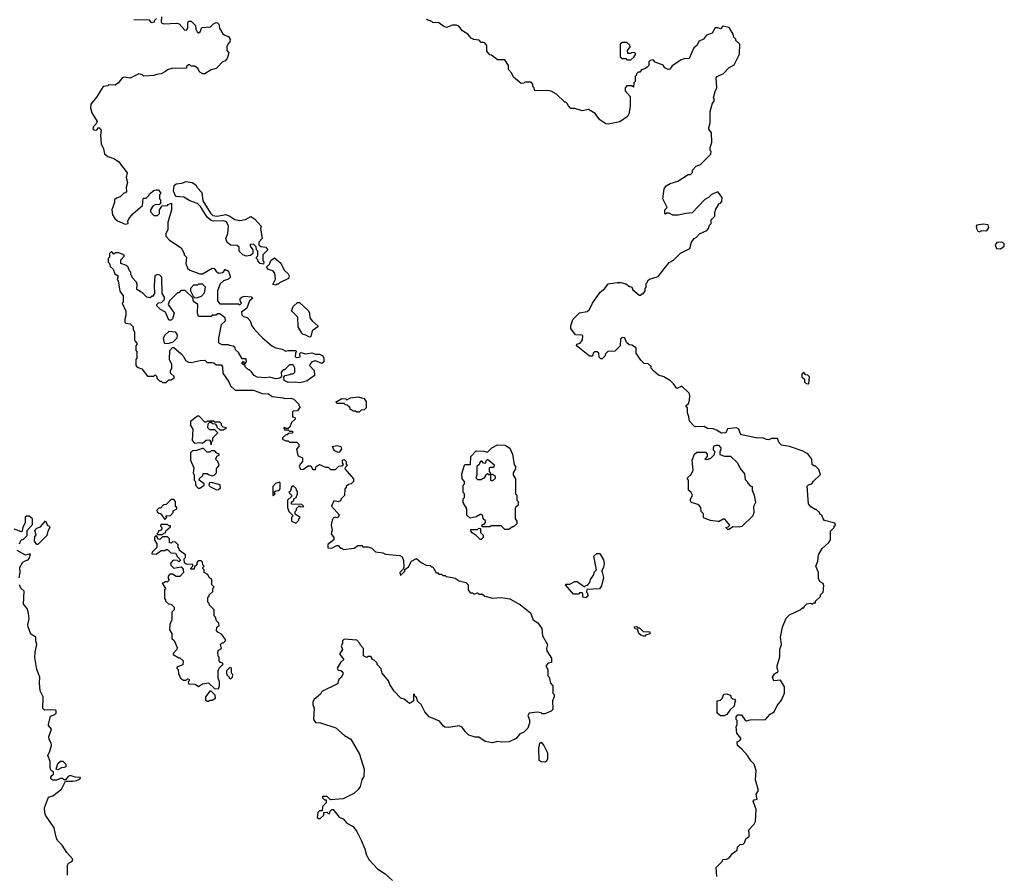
# Model space of a CAD drawing. Extents: x 1862350 to 2057294, y 212041 to 437318.
# Tile 207 of 256: x 1978858 to 1986765, y 339231 to 346092. Entities that reach past the tile are written whole.
import ezdxf

# ---------------------------------------------------------------- set-up
doc = ezdxf.new("R2010")
doc.units = 0

msp = doc.modelspace()

# ---------------------------------------------------------------- linework, layer by layer
at = {"layer": '0CON10XD'}
for points in [[(1979995.8, 346115.8), (1979993.3, 346075), (1980000, 346065), (1980015, 346060), (1980120, 346065), (1980137.7, 346057.7), (1980185, 346007.5), (1980199.3, 346010.7), (1980207.5, 346025), (1980207.5, 346065), (1980215, 346080), (1980235, 346080), (1980270, 346045), (1980272.5, 346015), (1980283.3, 345995), (1980295, 345987.5), (1980307.5, 345995), (1980321.7, 346028.3), (1980390, 346035), (1980415, 346060), (1980435, 346070), (1980447, 346067), (1980457, 346057), (1980463, 346023), (1980489.5, 345979.5), (1980505, 345966.7), (1980536.4, 345956.4), (1980548, 345935), (1980546, 345915), (1980528.8, 345895), (1980521.2, 345875), (1980522.5, 345845), (1980537.5, 345825), (1980525, 345780), (1980509.3, 345760.7), (1980485, 345750), (1980453.3, 345716.7), (1980435, 345700), (1980395, 345690), (1980345, 345657.5), (1980328.3, 345658.3), (1980305, 345670), (1980289.3, 345699.3), (1980265, 345720), (1980235, 345720), (1980225, 345730), (1980215, 345730), (1980201.7, 345718.3), (1980195, 345700), (1980087, 345703), (1980045, 345690), (1980030, 345675), (1979995, 345656.7), (1979957, 345653), (1979935, 345643.3), (1979855, 345640), (1979845, 345650), (1979815, 345657.5), (1979745, 345622.5), (1979698.3, 345631.7), (1979680, 345625), (1979652.5, 345585), (1979625, 345567.5), (1979575, 345570), (1979565, 345560), (1979530, 345555), (1979475, 345470), (1979430, 345415), (1979427.5, 345385), (1979436.7, 345345), (1979480, 345275), (1979473.6, 345256.4), (1979450, 345235), (1979446.9, 345215), (1979455, 345206.9), (1979474.2, 345205.8), (1979495, 345227.5), (1979512.5, 345205), (1979507.5, 345165), (1979512.5, 345095), (1979532.5, 345055), (1979540, 345015), (1979565, 344992.5), (1979615, 344977.5), (1979653, 344953), (1979721.7, 344861.7), (1979713.3, 344825), (1979723.3, 344785), (1979713.3, 344745), (1979717, 344713), (1979708.3, 344701.7), (1979695, 344700), (1979665, 344670), (1979635, 344660), (1979620, 344645), (1979620, 344625), (1979597.5, 344565), (1979602.5, 344525), (1979622.5, 344495), (1979645, 344477.5), (1979705, 344450), (1979730, 344455), (1979727.5, 344475), (1979735, 344492.5)], [(1979775, 346092.5), (1979895, 346090), (1979915, 346070), (1979940, 346075), (1979940, 346085), (1979957, 346103)], [(1984210, 344535), (1984145, 344522.5), (1984103, 344523), (1984075, 344540), (1984055, 344540), (1984045, 344530), (1984040, 344535), (1984040, 344565), (1984057.5, 344585), (1984023.3, 344655), (1984032.5, 344735), (1984050.7, 344759.3), (1984081.7, 344778.3), (1984143.6, 344796.4), (1984225, 344850), (1984245, 344850), (1984260, 344865), (1984260, 344885), (1984290, 344915), (1984325, 344930), (1984408.3, 345011.7), (1984410, 345035), (1984403, 345043), (1984402.5, 345065), (1984417.5, 345105), (1984412.5, 345185), (1984393, 345213), (1984392.5, 345225), (1984402.5, 345265), (1984402.5, 345355), (1984420, 345415), (1984437.5, 345445), (1984430, 345465), (1984442.5, 345515), (1984457.5, 345545), (1984452.5, 345625), (1984460, 345635), (1984510.7, 345659.3), (1984553.6, 345706.4), (1984595, 345730), (1984637.5, 345815), (1984640, 345895), (1984610, 345925), (1984610, 345935), (1984593, 345953), (1984587, 345977), (1984555, 346030), (1984505, 346040), (1984485, 346020), (1984465, 346027.5), (1984443, 346027), (1984420, 345985), (1984373, 345967), (1984350, 345935), (1984315, 345920), (1984296.4, 345883.6), (1984272.5, 345865), (1984235, 345780), (1984195, 345777.5), (1984165, 345767.5), (1984128.3, 345741.7), (1984097, 345723), (1984080, 345695), (1984065, 345692.5), (1984040, 345705), (1984025, 345727.5), (1983961.7, 345751.7), (1983945, 345770), (1983920, 345765), (1983910, 345755), (1983910, 345725), (1983898.3, 345711.7), (1983885, 345700), (1983851.7, 345688.3), (1983838.3, 345671.7), (1983825, 345670), (1983811.7, 345658.3), (1983810, 345645), (1983800, 345635), (1983800, 345595), (1983790, 345585), (1983788.3, 345551.7), (1983775, 345560), (1983735, 345560), (1983720, 345545), (1983721.7, 345521.7), (1983760, 345475), (1983760, 345395), (1983748.8, 345335), (1983738.8, 345315), (1983677.3, 345272.7), (1983585, 345254.2), (1983565, 345255.8), (1983518.3, 345288.3), (1983479.3, 345339.3), (1983425, 345370), (1983375, 345360), (1983315, 345380), (1983285, 345380), (1983265, 345400), (1983255, 345420), (1983245, 345430), (1983235, 345430), (1983170, 345495), (1983125, 345517.5), (1983095, 345522.5), (1982995, 345520), (1982990, 345545), (1982980, 345555), (1982980, 345575), (1982965, 345590), (1982915, 345590), (1982907, 345583), (1982885, 345580), (1982825, 345630), (1982807.5, 345665), (1982783, 345693), (1982782.5, 345725), (1982755, 345770), (1982695, 345770), (1982647, 345807), (1982635, 345810), (1982608.3, 345838.3), (1982610, 345885), (1982598.3, 345898.3), (1982585, 345910), (1982565, 345910), (1982547, 345927), (1982505, 345932.5), (1982485, 345942.5), (1982456.4, 345976.4), (1982413.6, 346003.6), (1982385, 346040), (1982365, 346047.5), (1982335, 346047.5), (1982285, 346030), (1982265, 346037.5), (1982225, 346067.5), (1982175, 346070), (1982167, 346077), (1982125, 346092.5)], [(1983765, 345770), (1983789.3, 345790.7), (1983807, 345817), (1983795, 345830), (1983773, 345827), (1983765, 345820), (1983741.7, 345821.7), (1983740, 345845), (1983760, 345875), (1983758.3, 345888.3), (1983735, 345910), (1983695, 345910), (1983680, 345895), (1983680, 345795), (1983695, 345780), (1983725, 345780), (1983735, 345770), (1983765, 345770)], [(1980815, 344130), (1980790, 344135), (1980770, 344155), (1980770, 344165), (1980760, 344175), (1980760, 344185), (1980770, 344195), (1980770, 344235), (1980760, 344245), (1980758.3, 344268.3), (1980738.3, 344288.3), (1980715, 344290), (1980710, 344285), (1980710, 344275), (1980730, 344245), (1980730, 344215), (1980711.7, 344198.3), (1980677, 344193), (1980650, 344205), (1980620, 344235), (1980620, 344265), (1980605, 344280), (1980555, 344282.5), (1980524.1, 344304.1), (1980513.3, 344335), (1980530, 344375), (1980533.8, 344435), (1980518.8, 344468.8), (1980495, 344478), (1980415, 344473.8), (1980395, 344478.8), (1980365, 344506.7), (1980311.2, 344591.2), (1980286.1, 344616.1), (1980225, 344637.5), (1980177, 344667), (1980111.7, 344671.7), (1980092.5, 344715), (1980098.3, 344761.7), (1980115, 344773.3), (1980159.7, 344780.3), (1980195, 344794.2), (1980244.2, 344784.2), (1980272.5, 344765), (1980283.6, 344743.6), (1980320, 344705), (1980328.3, 344638.3), (1980389.5, 344539.5), (1980409.5, 344519.5), (1980445, 344513.8), (1980515, 344529.2), (1980546.7, 344515), (1980585, 344487.5), (1980625, 344478.8), (1980671.7, 344488.3), (1980715, 344512.5), (1980745, 344492.5), (1980797.5, 344435), (1980792.5, 344415), (1980796.2, 344385), (1980806.7, 344335), (1980780, 344305), (1980780, 344285), (1980795, 344270), (1980836.1, 344266.1), (1980850, 344245), (1980810, 344205), (1980810, 344165), (1980820, 344145), (1980815, 344130)], [(1979735, 344492.5), (1979767, 344533), (1979845, 344600), (1979850, 344655), (1979855, 344660), (1979875, 344660), (1979895, 344680), (1979900, 344695), (1979935, 344720), (1979955, 344727.5), (1979970, 344725), (1979990, 344705), (1979990, 344695), (1979980, 344685), (1979980, 344655), (1979990, 344645), (1979990, 344615), (1979981.7, 344608.3), (1979945, 344606.7), (1979927.5, 344595), (1979907.5, 344565), (1979908.3, 344548.3), (1979935, 344520), (1979965, 344520), (1979980, 344535), (1979980, 344565), (1980001.7, 344598.3), (1980045, 344600), (1980051.7, 344608.3), (1980078.3, 344618.3), (1980077.5, 344565), (1980046.7, 344465), (1980047.5, 344405), (1980032.5, 344375), (1980032.5, 344355), (1980061.7, 344321.7), (1980155, 344260), (1980180, 344215), (1980180, 344205), (1980197.5, 344185), (1980193.3, 344135), (1980206.4, 344096.4), (1980225, 344082.5), (1980305, 344052.5), (1980325, 344052.5), (1980405, 344097.5), (1980420, 344095), (1980432.5, 344075), (1980455, 344057.5), (1980487, 344063), (1980498.3, 344071.7), (1980505, 344090), (1980515, 344080), (1980525, 344080), (1980537.5, 344065), (1980550, 344025), (1980535, 344010), (1980495, 343996.7), (1980468.8, 343971.2), (1980446.7, 343915), (1980447.5, 343835), (1980465, 343810), (1980615, 343810), (1980625, 343802.5), (1980640, 343815), (1980630, 343835), (1980630, 343855), (1980643.9, 343866.1), (1980665, 343872.5), (1980717, 343867), (1980727.5, 343855), (1980702.5, 343835), (1980682.5, 343775), (1980640, 343745), (1980641.7, 343721.7), (1980655, 343710), (1980685, 343700), (1980710, 343675), (1980722.5, 343635), (1980743.6, 343603.6), (1980807, 343537), (1980883.9, 343473.9), (1980915, 343458), (1980967.3, 343447.3), (1980995, 343430), (1981015, 343437.5), (1981077, 343437), (1981080, 343425), (1981072.5, 343417.5), (1981070, 343385), (1981085, 343380), (1981110, 343385), (1981108.3, 343411.7), (1981115, 343420), (1981155, 343410), (1981205, 343417.5), (1981235, 343407.5), (1981265, 343406.7), (1981293.3, 343393.3), (1981301.2, 343375), (1981300, 343345), (1981285, 343332), (1981235, 343352.5), (1981203.6, 343346.4), (1981187.5, 343325), (1981186.7, 343315), (1981223.8, 343275), (1981226.7, 343235), (1981166.1, 343193.9), (1981128.3, 343181.7), (1981105, 343176.7), (1981075, 343182.5), (1981015, 343180), (1980982.5, 343195), (1980978.3, 343221.7), (1980990, 343235), (1981027, 343243), (1981035, 343250), (1981055, 343250), (1981068.3, 343261.7), (1981067.5, 343295), (1981055, 343320), (1981025, 343320), (1980985, 343280), (1980975, 343280), (1980958.3, 343261.7), (1980960, 343225), (1980947, 343213), (1980915, 343207.5), (1980865, 343222.5), (1980835, 343217.5), (1980765, 343222.5), (1980740, 343235), (1980718.3, 343268.3), (1980705, 343280), (1980695, 343280), (1980670, 343305), (1980668.3, 343318.3), (1980655, 343320), (1980641.7, 343331.7), (1980655, 343350), (1980661.7, 343331.7), (1980668.3, 343331.7), (1980680, 343345), (1980678.3, 343368.3), (1980645, 343370), (1980615, 343420), (1980591.7, 343441.7), (1980588.3, 343458.3), (1980571.7, 343471.7), (1980545, 343477.5), (1980535, 343482.5), (1980485, 343482.5), (1980461.7, 343491.7), (1980458.3, 343498.3), (1980457.5, 343535), (1980473, 343617), (1980480, 343645), (1980510, 343675), (1980508.3, 343698.3), (1980465, 343730), (1980445, 343730), (1980435, 343720), (1980405, 343720), (1980395, 343710), (1980295, 343710), (1980287.5, 343735), (1980290, 343805), (1980255, 343830), (1980248.3, 343858.3), (1980187, 343917), (1980153, 343917), (1980135, 343900), (1980125, 343900), (1980060, 343835), (1980050, 343805), (1980097.5, 343735), (1980085, 343690), (1980075, 343680), (1980055, 343680), (1980030, 343745), (1979990, 343765), (1979960, 343795), (1979960, 343805), (1979971.7, 343818.3), (1979998.3, 343821.7), (1980020, 343845), (1980020, 343865), (1980002.5, 343895), (1980000, 344025), (1979985, 344040), (1979965, 344047.5), (1979943.9, 344036.1), (1979937.5, 343955), (1979940, 343895), (1979925, 343870), (1979915, 343870), (1979905, 343860), (1979880, 343865), (1979846.1, 343896.1), (1979800, 343925), (1979802.5, 343965), (1979797.5, 343985), (1979761.7, 344021.7), (1979760, 344035), (1979750, 344045), (1979750, 344065), (1979740, 344075), (1979730, 344105), (1979715, 344120), (1979670, 344135), (1979670, 344165), (1979700, 344195), (1979687, 344207), (1979655, 344220), (1979625, 344220), (1979615, 344210), (1979598.3, 344228.3), (1979591.7, 344228.3), (1979580, 344215), (1979580, 344185), (1979570, 344175), (1979570, 344145), (1979580, 344135), (1979585, 344110), (1979608.3, 344088.3), (1979621.7, 344051.7), (1979650, 344035), (1979640, 344005), (1979650, 343995), (1979663, 343913), (1979690, 343875), (1979690, 343825), (1979682.5, 343815), (1979711.7, 343751.7), (1979711.7, 343718.3), (1979703.3, 343686.7), (1979702.5, 343665), (1979710, 343655), (1979745, 343650), (1979770, 343625), (1979770, 343605), (1979780, 343585), (1979780, 343525), (1979783, 343513), (1979800, 343495), (1979800, 343485), (1979790, 343475), (1979790, 343435), (1979800, 343425), (1979800, 343375), (1979790, 343365), (1979790, 343315), (1979801.7, 343301.7), (1979838.3, 343288.3), (1979885, 343230), (1979935, 343230), (1979945, 343240), (1979958.3, 343228.3), (1979960, 343215), (1979985, 343190), (1979995, 343190), (1980005, 343180), (1980035, 343180), (1980055, 343200), (1980075, 343200), (1980085, 343210), (1980098.3, 343211.7), (1980098.3, 343228.3), (1980070, 343255), (1980070, 343275), (1980080, 343295), (1980080, 343325), (1980060, 343365), (1980063, 343437), (1980085, 343460), (1980095, 343460), (1980155, 343410), (1980176.2, 343385), (1980190, 343355), (1980215, 343342.5), (1980235, 343340), (1980307, 343357), (1980345, 343357.5), (1980365, 343340), (1980405, 343340), (1980417, 343337), (1980435, 343320), (1980475, 343320), (1980487.5, 343305), (1980490, 343255), (1980537.5, 343185), (1980551.7, 343151.7), (1980588.3, 343118.3), (1980735, 343118.6), (1980805, 343091.9), (1980855, 343088.8), (1980887, 343067), (1980975, 343057.5), (1980985, 343050), (1981035, 343052.5), (1981060, 343045), (1981100, 343005), (1981100, 342995), (1981110, 342985), (1981088.3, 342951.7), (1981055, 342950), (1981050, 342945), (1981050, 342905), (1981068.3, 342898.3), (1981070, 342885), (1981041.7, 342858.3), (1981028.3, 342821.7), (1981015, 342810), (1980995, 342810), (1980985, 342820), (1980980, 342815), (1980985, 342800), (1981015, 342800), (1981025, 342790), (1981048.3, 342788.3), (1981048.3, 342771.7), (1981015, 342770), (1981005, 342760), (1980995, 342760), (1980970, 342735), (1980970, 342725), (1980995, 342710), (1981015, 342710), (1981025, 342700), (1981085, 342700), (1981100, 342685), (1981100, 342665), (1981080, 342645), (1981087, 342617), (1981095, 342590), (1981130, 342575), (1981130, 342545), (1981110, 342525), (1981102.5, 342505), (1981115, 342480), (1981137, 342483), (1981175, 342510), (1981195, 342510), (1981211.7, 342481.7), (1981235, 342480), (1981240, 342505), (1981265, 342520), (1981315, 342500), (1981335, 342500), (1981355, 342480), (1981395, 342480), (1981421.7, 342508.3), (1981445, 342510), (1981458.3, 342521.7), (1981450, 342535), (1981450, 342555), (1981465, 342560), (1981480, 342545), (1981480, 342525), (1981490, 342515), (1981471.7, 342498.3), (1981470, 342485), (1981540, 342405), (1981540, 342385), (1981520, 342365), (1981498.3, 342361.7), (1981480, 342345), (1981480, 342335), (1981470, 342325), (1981467, 342273), (1981440, 342245), (1981435, 342230), (1981415, 342222.5), (1981381.7, 342228.3), (1981363, 342187), (1981427.5, 342115), (1981407, 342093), (1981395, 342097.5), (1981375, 342090), (1981367.5, 342075), (1981360, 342035), (1981367.5, 341995), (1981360, 341965), (1981380, 341935), (1981380, 341915), (1981331.7, 341878.3), (1981331.7, 341851.7), (1981365, 341850), (1981405, 341870), (1981415, 341870), (1981435, 341850), (1981445, 341850), (1981455, 341840), (1981545, 341850), (1981575, 341870), (1981605, 341870), (1981615, 341860), (1981655, 341860), (1981685, 341850), (1981715, 341820), (1981775, 341812.5), (1981795, 341802.5), (1981911.7, 341791.7), (1981929.3, 341779.3), (1981939.3, 341749.3), (1981943, 341697), (1981938.3, 341681.7), (1981910, 341655), (1981915, 341630), (1981950, 341665), (1981951.7, 341678.3), (1981979.3, 341700.7), (1982004.1, 341745.9), (1982045, 341766.7), (1982083, 341733), (1982123, 341713), (1982155, 341710), (1982165, 341700), (1982175, 341700), (1982201.7, 341651.7), (1982215, 341650), (1982225, 341640), (1982245, 341640), (1982255, 341630), (1982275, 341630), (1982283, 341623), (1982316.7, 341616.7), (1982355, 341607.5), (1982388, 341588), (1982440, 341575), (1982460, 341555), (1982460, 341515), (1982475, 341490), (1982495, 341490), (1982505, 341480), (1982535, 341490), (1982545, 341480), (1982575, 341480), (1982593, 341463), (1982655, 341447.5), (1982725, 341453.3), (1982795, 341442.5), (1982880, 341395), (1982959.3, 341329.3), (1982982.5, 341275), (1983019.3, 341249.3), (1983052.5, 341205), (1983057.5, 341145), (1983096.7, 341075), (1983090, 341045), (1983092.5, 341025), (1983130, 340965), (1983128.3, 340931.7), (1983103, 340927), (1983082.5, 340905), (1983100, 340875), (1983100, 340825), (1983110, 340815), (1983120, 340765), (1983140, 340745), (1983140, 340685), (1983150, 340675), (1983150, 340655), (1983137.5, 340625), (1983140, 340555), (1983125, 340540), (1983075, 340520), (1983055, 340520), (1983047, 340527), (1983015, 340532.5), (1982950, 340525), (1982937.5, 340505), (1982951.7, 340471.7), (1982952.5, 340445), (1982937.5, 340405), (1982905, 340370), (1982875, 340360), (1982845, 340322.5), (1982790, 340295), (1982725, 340292), (1982695, 340296.7), (1982655, 340287.5), (1982595, 340297.5), (1982545, 340332.5), (1982515, 340332.5), (1982465, 340347.5), (1982435, 340376.7), (1982412.7, 340412.7), (1982387.7, 340422.3)], [(1984457, 339213), (1984450, 339285), (1984500, 339335), (1984505, 339350), (1984535, 339352.5), (1984556.4, 339363.6), (1984581.7, 339398.3), (1984620, 339425), (1984621.7, 339448.3), (1984645, 339470), (1984668.3, 339471.7), (1984680, 339485), (1984690, 339515), (1984705, 339530), (1984717, 339533), (1984717.5, 339567.5), (1984710, 339585), (1984756.4, 339633.6), (1984767.5, 339655), (1984772.5, 339755), (1984747.5, 339815), (1984755, 339830), (1984780, 339835), (1984772.5, 339875), (1984790, 339905), (1984768.3, 339988.3), (1984772.5, 340065), (1984757.5, 340115), (1984730.7, 340140.7), (1984702.5, 340185), (1984656.4, 340236.4), (1984622.5, 340265), (1984620, 340295), (1984640, 340305), (1984650, 340315), (1984650, 340325), (1984616.7, 340365), (1984612.5, 340415), (1984620, 340435), (1984620, 340465), (1984613, 340473), (1984612.5, 340495), (1984625, 340510), (1984655, 340510), (1984680.7, 340470.7), (1984695, 340462.5), (1984725, 340472.5), (1984847, 340473), (1984883.6, 340516.4), (1984917.5, 340535), (1984940, 340585), (1984975, 340630), (1985000, 340685), (1985000, 340735), (1984968.3, 340788.3), (1984913, 340783), (1984902.5, 340815), (1984920.7, 340839.3), (1984935, 340850), (1984945, 340850), (1984950, 340865), (1984940, 340885), (1984940, 340905), (1984963, 340977), (1984962.5, 341035), (1984976.7, 341075), (1984967.5, 341135), (1984983.6, 341216.4), (1985013, 341287), (1985040, 341315), (1985127, 341353), (1985145, 341370), (1985155, 341370), (1985160, 341385), (1985178.3, 341401.7), (1985207.5, 341407.5), (1985225, 341400), (1985235, 341410), (1985248.3, 341411.7), (1985250, 341425), (1985288.3, 341461.7), (1985290, 341475), (1985310, 341495), (1985317, 341547), (1985310, 341565), (1985285, 341580), (1985273, 341603), (1985272.5, 341655), (1985252.5, 341705), (1985267.5, 341745), (1985272.5, 341795), (1985303.6, 341846.4), (1985356.4, 341893.6), (1985370, 341915), (1985370, 341985), (1985400, 342015), (1985400, 342025), (1985410, 342035), (1985405, 342050), (1985321.7, 342071.7), (1985310, 342085), (1985300, 342115), (1985285, 342120), (1985280, 342135), (1985255, 342160), (1985245, 342160), (1985210.7, 342180.7), (1985193.3, 342205), (1985183, 342347), (1985193, 342357), (1985220, 342365), (1985231.7, 342388.3), (1985288.3, 342441.7), (1985275, 342480), (1985245, 342510), (1985235, 342510), (1985221.7, 342521.7), (1985220, 342565), (1985186.4, 342606.4), (1985141.7, 342631.7), (1985040, 342665), (1984975, 342677.5), (1984957.5, 342695), (1984945, 342730), (1984895, 342730), (1984875, 342720), (1984855, 342722.5), (1984826.4, 342736.4), (1984785, 342732.5), (1984655, 342760), (1984643, 342773), (1984632.5, 342805), (1984615, 342816.7), (1984543, 342807), (1984530, 342775), (1984495, 342772.5), (1984455, 342796.7), (1984426.4, 342806.4), (1984380.7, 342810.7), (1984355, 342826.7), (1984285, 342822.5), (1984275, 342827.5), (1984238.3, 342868.3), (1984232.5, 342905), (1984220, 342935), (1984220, 342975), (1984210, 342985), (1984210, 342995), (1984228.8, 343011.2), (1984236.1, 343033.9), (1984239.2, 343075), (1984233.8, 343095), (1984175, 343151.2), (1984135, 343130), (1984109.3, 343169.3), (1984085, 343192.5), (1984030, 343225), (1983987, 343237), (1983950.7, 343270.7), (1983930, 343295), (1983928.3, 343308.3), (1983905, 343330), (1983871.7, 343331.7), (1983845, 343360), (1983810, 343415), (1983808.3, 343458.3), (1983775, 343480), (1983751.7, 343481.7), (1983731.7, 343501.7), (1983718.3, 343538.3), (1983695, 343540), (1983681.7, 343528.3), (1983680, 343475), (1983638.3, 343431.7), (1983581.7, 343428.3), (1983561.7, 343408.3), (1983558.3, 343391.7), (1983535, 343370), (1983525, 343370), (1983511.7, 343381.7), (1983510, 343415), (1983496, 343426), (1983473.9, 343426.1), (1983463.3, 343415), (1983458.3, 343391.7), (1983435, 343390), (1983340, 343465), (1983330, 343475), (1983331.7, 343488.3), (1983360, 343495), (1983377, 343523), (1983380, 343555), (1983375, 343560), (1983321.7, 343561.7), (1983283, 343613), (1983283.3, 343635), (1983300, 343685), (1983355, 343737.5), (1983415, 343750), (1983433.3, 343765), (1983458.8, 343815), (1983520, 343905), (1983557.5, 343935), (1983585, 343972.5), (1983655, 343983.3), (1983685, 343983.3), (1983725, 343972.5), (1983755, 343950), (1983768.3, 343948.3), (1983780, 343935), (1983780, 343925), (1983831.7, 343881.7), (1983845, 343880), (1983855, 343890), (1983865, 343890), (1983880, 343915), (1983880, 343935), (1983890, 343945), (1983890, 343975), (1983900, 343985), (1983901.7, 343998.3), (1983915, 344010), (1983985, 344030), (1984075, 344142.5), (1984109.3, 344160.7), (1984165, 344217.5), (1984240, 344255), (1984253, 344307), (1984273.6, 344336.4), (1984293, 344347), (1984317, 344373), (1984375, 344400), (1984390, 344415), (1984398.3, 344441.7), (1984410, 344455), (1984410, 344485), (1984440, 344515), (1984440, 344545), (1984448.3, 344571.7), (1984470, 344605), (1984470, 344615), (1984485, 344620), (1984497, 344633), (1984500, 344665), (1984465, 344710), (1984415, 344690), (1984390, 344665), (1984360.7, 344649.3), (1984258.3, 344541.7), (1984210, 344535)], [(1986565, 344390), (1986585, 344400), (1986625, 344397.5), (1986641.2, 344425), (1986636.2, 344445), (1986595, 344451.2), (1986545, 344443.3), (1986538.8, 344435), (1986541.2, 344415), (1986552.5, 344395), (1986565, 344390)], [(1986735, 344252.2), (1986765, 344273.3), (1986763.3, 344295), (1986746.1, 344306.1), (1986705, 344302.5), (1986692.5, 344285), (1986703.3, 344255), (1986735, 344252.2)], [(1980915, 343960), (1980890, 343965), (1980911.7, 344008.3), (1980907, 344057), (1980890, 344075), (1980855, 344087.5), (1980840, 344105), (1980865, 344130), (1980875, 344160), (1980905, 344180), (1980955, 344137.5), (1980981.7, 344081.7), (1981013, 344053), (1981022.5, 344035), (1981016.1, 344013.9), (1980945, 343980), (1980935, 343970), (1980925, 343970), (1980915, 343960)], [(1980265, 343860), (1980285, 343862.5), (1980317, 343873), (1980341.7, 343898.3), (1980350, 343945), (1980325, 343970), (1980295, 343970), (1980285, 343960), (1980255, 343960), (1980230, 343935), (1980230, 343915), (1980251.7, 343871.7), (1980265, 343860)], [(1981185, 343542.5), (1981155, 343560), (1981135, 343563.8), (1981125, 343576.7), (1981095, 343627.5), (1981092, 343705), (1981040, 343755), (1981055, 343790), (1981088.3, 343821.7), (1981105, 343822.5), (1981177.5, 343755), (1981186.7, 343735), (1981189.3, 343699.3), (1981206.7, 343675), (1981253.3, 343635), (1981252.5, 343625), (1981208, 343595), (1981195, 343550), (1981185, 343542.5)], [(1980025, 343490), (1980020, 343495), (1980012.5, 343535), (1980025, 343560), (1980058.3, 343591.7), (1980107, 343587), (1980121.7, 343561.7), (1980120, 343535), (1980087, 343503), (1980055, 343492.5), (1980025, 343490)], [(1985195, 343170), (1985200, 343225), (1985188.3, 343238.3), (1985171.7, 343241.7), (1985155, 343260), (1985140, 343245), (1985140, 343225), (1985160, 343205), (1985160, 343185), (1985175, 343172.5), (1985195, 343170)], [(1981585, 342940), (1981565, 342940), (1981555, 342950), (1981535, 342950), (1981525, 342960), (1981515, 342960), (1981508.3, 342978.3), (1981488.3, 342998.3), (1981475, 343000), (1981465, 343010), (1981405, 343010), (1981400, 343025), (1981445, 343050), (1981477, 343047), (1981485, 343040), (1981513.6, 343056.4), (1981575, 343063.3), (1981625, 343050), (1981640, 343025), (1981640, 342975), (1981625, 342960), (1981601.7, 342958.3), (1981585, 342940)], [(1980395, 342680), (1980400, 342705), (1980410, 342715), (1980410, 342735), (1980450, 342775), (1980425, 342800), (1980385, 342800), (1980370, 342815), (1980371.7, 342848.3), (1980385, 342860), (1980395, 342860), (1980405, 342850), (1980428.3, 342848.3), (1980440, 342835), (1980441.7, 342821.7), (1980465, 342800), (1980495, 342800), (1980520, 342815), (1980491.7, 342821.7), (1980480, 342835), (1980478.3, 342848.3), (1980465, 342860), (1980425, 342860), (1980415, 342870), (1980365, 342870), (1980355, 342860), (1980345, 342860), (1980298.3, 342908.3), (1980285, 342910), (1980230, 342865), (1980230, 342835), (1980247.5, 342805), (1980243, 342713), (1980263, 342693), (1980305, 342697.5), (1980325, 342692.5), (1980355, 342717.5), (1980385, 342720), (1980395, 342680)], [(1982785, 342000), (1982755, 342000), (1982725, 342030), (1982645, 342030), (1982635, 342020), (1982571.7, 342021.7), (1982571.7, 342038.3), (1982588.3, 342041.7), (1982600, 342055), (1982598.3, 342068.3), (1982580, 342085), (1982578.3, 342108.3), (1982565, 342120), (1982555, 342120), (1982525, 342100), (1982475, 342090), (1982450, 342115), (1982450, 342165), (1982420, 342215), (1982420, 342245), (1982430, 342255), (1982430, 342285), (1982420, 342295), (1982420, 342355), (1982430, 342365), (1982430, 342385), (1982412.5, 342405), (1982410, 342445), (1982430, 342515), (1982435, 342520), (1982478.3, 342521.7), (1982480, 342585), (1982525, 342630), (1982585, 342627.5), (1982615, 342620), (1982650, 342655), (1982695, 342680), (1982756.4, 342676.4), (1982795, 342652.5), (1982816.7, 342605), (1982828.3, 342518.3), (1982840, 342505), (1982840, 342485), (1982820, 342455), (1982820, 342435), (1982840, 342405), (1982840, 342285), (1982850, 342275), (1982850, 342235), (1982860, 342225), (1982860, 342195), (1982840, 342175), (1982837.5, 342165), (1982837.5, 342085), (1982850, 342065), (1982850, 342045), (1982825, 342020), (1982815, 342020), (1982785, 342000)], [(1984555, 342000), (1984545, 342000), (1984530, 342015), (1984548.3, 342021.7), (1984560, 342035), (1984521.7, 342081.7), (1984508.3, 342081.7), (1984475, 342062.5), (1984465, 342062.5), (1984405, 342072.5), (1984355, 342090), (1984350, 342095), (1984350, 342125), (1984330, 342145), (1984327, 342177), (1984318.3, 342188.3), (1984305, 342200), (1984252.5, 342215), (1984243.3, 342235), (1984260, 342275), (1984250, 342295), (1984230, 342315), (1984230, 342395), (1984220, 342405), (1984220, 342415), (1984249.3, 342440.7), (1984267.5, 342475), (1984257.5, 342555), (1984277.5, 342605), (1984295, 342620), (1984365, 342620), (1984380, 342605), (1984380, 342585), (1984360, 342565), (1984385, 342560), (1984395, 342570), (1984408.3, 342571.7), (1984438.3, 342601.7), (1984440, 342625), (1984430, 342635), (1984430, 342655), (1984435, 342670), (1984455, 342677.5), (1984470, 342675), (1984487.5, 342655), (1984487, 342633), (1984480, 342625), (1984481.7, 342601.7), (1984518.3, 342588.3), (1984565, 342587.5), (1984622.5, 342535), (1984645, 342490), (1984677.5, 342445), (1984685, 342400), (1984700, 342385), (1984705, 342370), (1984725, 342350), (1984740, 342345), (1984740, 342315), (1984757.5, 342275), (1984767.5, 342215), (1984750, 342185), (1984752.5, 342135), (1984745, 342110), (1984657, 342023), (1984635, 342017.5), (1984585, 342020), (1984555, 342000)], [(1980305, 342330), (1980340, 342355), (1980340, 342365), (1980300, 342395), (1980301.7, 342408.3), (1980328.3, 342431.7), (1980331.7, 342448.3), (1980365, 342450), (1980375, 342440), (1980405, 342430), (1980420, 342435), (1980440, 342455), (1980440, 342485), (1980460, 342515), (1980450, 342545), (1980430, 342565), (1980440, 342575), (1980441.7, 342588.3), (1980460, 342595), (1980460, 342605), (1980441.7, 342611.7), (1980425, 342630), (1980395, 342630), (1980385, 342620), (1980365, 342620), (1980335, 342650), (1980325, 342650), (1980277, 342633), (1980245, 342630), (1980230, 342615), (1980230, 342555), (1980257.5, 342495), (1980252.5, 342455), (1980260, 342435), (1980260, 342395), (1980270, 342385), (1980270, 342355), (1980291.7, 342331.7), (1980305, 342330)], [(1981415, 342617.5), (1981383.6, 342633.6), (1981370, 342665), (1981405, 342673.3), (1981436.4, 342666.4), (1981442.5, 342645), (1981425, 342620), (1981415, 342617.5)], [(1982655, 342390), (1982678.3, 342411.7), (1982680, 342425), (1982655, 342440), (1982640, 342440), (1982640, 342455), (1982630, 342465), (1982630, 342495), (1982635, 342500), (1982665, 342500), (1982670, 342515), (1982615, 342560), (1982601.7, 342548.3), (1982595, 342530), (1982581.7, 342531.7), (1982568.3, 342548.3), (1982561.7, 342548.3), (1982550, 342535), (1982550, 342525), (1982530, 342505), (1982530, 342435), (1982520, 342415), (1982535, 342400), (1982565, 342400), (1982575, 342410), (1982588.3, 342411.7), (1982600, 342425), (1982601.7, 342438.3), (1982615, 342450), (1982625, 342440), (1982640, 342440), (1982640, 342395), (1982655, 342390)], [(1980438.3, 342318.3), (1980455, 342320), (1980470, 342335), (1980468.3, 342358.3), (1980396.4, 342376.4), (1980382.5, 342375), (1980377.5, 342355), (1980390.8, 342340.8), (1980438.3, 342318.3)], [(1980895, 342270), (1980910, 342285), (1980901.7, 342298.3), (1980915, 342310), (1980938.3, 342311.7), (1980950, 342325), (1980950, 342375), (1980945, 342380), (1980911.7, 342368.3), (1980890, 342345), (1980890, 342275), (1980895, 342270)], [(1981075, 342050), (1981100, 342075), (1981100, 342085), (1981110, 342095), (1981071.7, 342121.7), (1981070, 342145), (1981080, 342155), (1981081.7, 342168.3), (1981101.7, 342188.3), (1981115, 342180), (1981140, 342185), (1981125, 342200), (1981041.7, 342201.7), (1981041.7, 342218.3), (1981060, 342235), (1981060, 342245), (1981077.5, 342255), (1981090, 342285), (1981090, 342305), (1981080, 342315), (1981078.3, 342328.3), (1981055, 342350), (1981041.7, 342338.3), (1981030, 342305), (1981020, 342295), (1981040, 342275), (1981040, 342265), (1981010, 342235), (1981010, 342175), (1981020, 342145), (1981050, 342115), (1981050, 342105), (1981040, 342095), (1981040, 342065), (1981075, 342050)], [(1980025, 342080), (1980040, 342095), (1980031.7, 342108.3), (1980068.3, 342111.7), (1980090, 342135), (1980091.7, 342148.3), (1980120, 342165), (1980120, 342175), (1980110, 342185), (1980110, 342225), (1980095, 342240), (1980075, 342240), (1980035, 342200), (1980013, 342197), (1979988.3, 342171.7), (1979975, 342170), (1979960, 342155), (1979961.7, 342141.7), (1979975, 342130), (1979988.3, 342128.3), (1980025, 342080)], [(1978857.5, 341885), (1978870, 341915), (1978885, 341920), (1978918.3, 341951.7), (1978918.3, 341991.7), (1978961.7, 342038.3), (1978962.5, 342085), (1978935, 342107.5), (1978912.5, 342107.5), (1978902.5, 342097.5), (1978901.2, 342055), (1978882.5, 342015), (1978875, 341980), (1978815, 342002.5)], [(1979005, 341880), (1978995, 341880), (1978977.5, 341905), (1978980, 341945), (1978990, 341955), (1978980, 341995), (1978995, 342010), (1979025, 342020), (1979065, 342070), (1979081.7, 342031.7), (1979095, 342030), (1979100, 342015), (1979083, 341987), (1979075, 341950), (1979005, 341880)], [(1980005, 341960), (1980015, 341970), (1980028.3, 341971.7), (1980031.7, 341988.3), (1980068.3, 342021.7), (1980068.3, 342028.3), (1980055, 342030), (1980045, 342040), (1979991.7, 342038.3), (1979990, 342025), (1980000, 342015), (1980000, 342005), (1979988.3, 341991.7), (1979971.7, 341988.3), (1979970, 341975), (1979960, 341965), (1979965, 341960), (1980005, 341960)], [(1982565, 341920), (1982555, 341920), (1982525, 341950), (1982491.7, 341971.7), (1982480, 341985), (1982481.7, 341998.3), (1982535, 342000), (1982545, 342010), (1982558.3, 342008.3), (1982560, 341975), (1982580, 341955), (1982580, 341935), (1982565, 341920)], [(1980455, 340720), (1980462.5, 340745), (1980462.5, 340775), (1980452.5, 340805), (1980452.5, 340865), (1980460, 340885), (1980490, 340915), (1980490, 340925), (1980471.7, 340931.7), (1980460, 340945), (1980460, 340975), (1980453, 340983), (1980450, 341015), (1980455, 341030), (1980480, 341045), (1980470, 341075), (1980485, 341090), (1980495, 341090), (1980510, 341105), (1980510, 341115), (1980479.3, 341159.3), (1980450, 341175), (1980438.3, 341188.3), (1980442.5, 341215), (1980460, 341225), (1980457, 341247), (1980440, 341265), (1980430, 341295), (1980420, 341305), (1980420, 341355), (1980381.7, 341391.7), (1980380, 341405), (1980370, 341415), (1980370, 341455), (1980380, 341465), (1980380, 341475), (1980408.3, 341501.7), (1980410, 341525), (1980420, 341535), (1980400, 341555), (1980400, 341595), (1980380, 341615), (1980368.3, 341638.3), (1980340, 341655), (1980340, 341675), (1980330, 341685), (1980330, 341695), (1980340, 341705), (1980330, 341715), (1980327, 341737), (1980315, 341747.5), (1980291.7, 341748.3), (1980280, 341735), (1980280, 341715), (1980261.7, 341698.3), (1980258.3, 341681.7), (1980231.7, 341681.7), (1980231.7, 341688.3), (1980250, 341705), (1980248.3, 341718.3), (1980195, 341720), (1980181.7, 341731.7), (1980180, 341765), (1980190, 341775), (1980190, 341795), (1980141.7, 341831.7), (1980140, 341845), (1980130, 341855), (1980130, 341875), (1980108.3, 341898.3), (1980085, 341900), (1980075, 341890), (1980061.7, 341891.7), (1980060, 341925), (1980045, 341940), (1980005, 341940), (1979985, 341920), (1979971.7, 341921.7), (1979955, 341950), (1979941.7, 341938.3), (1979940, 341915), (1979960, 341885), (1979960, 341855), (1979921.7, 341818.3), (1979920, 341805), (1979955, 341802.5), (1979995, 341830), (1980025, 341830), (1980035, 341840), (1980045, 341840), (1980073, 341813), (1980108.3, 341808.3), (1980125, 341780), (1980150, 341755), (1980135, 341740), (1980125, 341750), (1980095, 341752.5), (1980085, 341747.5), (1980070, 341725), (1980071.7, 341711.7), (1980095, 341690), (1980155, 341700), (1980171.7, 341681.7), (1980172.5, 341655), (1980145, 341622.5), (1980115, 341622.5), (1980085, 341640), (1980065, 341640), (1980050, 341625), (1980050, 341605), (1980058.3, 341591.7), (1980045, 341580), (1980025, 341580), (1980015, 341570), (1980001.7, 341568.3), (1980030, 341525), (1980020, 341515), (1980020, 341445), (1980030, 341435), (1980030, 341425), (1980053, 341403), (1980075, 341400), (1980100, 341375), (1980100, 341355), (1980080, 341335), (1980080, 341275), (1980063, 341237), (1980060, 341195), (1980080, 341165), (1980080, 341125), (1980098.3, 341108.3), (1980121.7, 341051.7), (1980120, 341035), (1980090, 341005), (1980090, 340995), (1980135, 340970), (1980145, 340970), (1980170, 340945), (1980168.3, 340911.7), (1980120, 340895), (1980120, 340885), (1980130, 340875), (1980133, 340843), (1980150, 340805), (1980175, 340790), (1980195, 340790), (1980205, 340800), (1980218.3, 340798.3), (1980220, 340785), (1980210, 340775), (1980215, 340760), (1980267, 340757), (1980295, 340740), (1980325, 340760), (1980375, 340767.5), (1980421.7, 340721.7), (1980455, 340720)], [(1978855, 341610), (1978863.3, 341655), (1978858.8, 341695), (1978884.3, 341735.7), (1978901.9, 341748.1), (1978927.5, 341755), (1978933.6, 341766.4), (1978945, 341800), (1978935, 341802.5), (1978905, 341793.3), (1978839.4, 341829.4)], [(1983405, 341450), (1983380, 341455), (1983380, 341485), (1983375, 341490), (1983355, 341490), (1983345, 341480), (1983305, 341480), (1983240, 341555), (1983245, 341560), (1983275, 341560), (1983315, 341582.5), (1983335, 341582.5), (1983395, 341540), (1983405, 341550), (1983418.3, 341551.7), (1983437, 341573), (1983443, 341597), (1983467, 341633), (1983475, 341660), (1983490, 341675), (1983470, 341785), (1983493, 341807), (1983517, 341807), (1983547.5, 341755), (1983552.5, 341725), (1983547.5, 341695), (1983530, 341665), (1983537, 341657), (1983546.7, 341615), (1983531.7, 341548.3), (1983515, 341522.5), (1983411.7, 341518.3), (1983410, 341495), (1983417, 341487), (1983420, 341465), (1983405, 341450)], [(1979116.7, 340023.3), (1979130, 340035), (1979130, 340055), (1979115, 340062.5), (1979103, 340083), (1979103, 340137), (1979084.2, 340185), (1979101.7, 340218.3), (1979112.5, 340265), (1979111.7, 340281.7), (1979094, 340315), (1979091.2, 340335), (1979113.3, 340395), (1979090, 340425), (1979090, 340435), (1979105, 340500), (1979140, 340515), (1979150, 340525), (1979150, 340545), (1979145, 340550), (1979105, 340552.5), (1979058.3, 340548.3), (1979043, 340563), (1979046.2, 340655), (1979023.8, 340705), (1979016.7, 340765), (1979020, 340815), (1978995.9, 340875.9), (1978981.2, 340971.2), (1978981.4, 341015), (1978996.7, 341075), (1978986.7, 341105), (1978986.9, 341135), (1978948.9, 341158.9), (1978926.5, 341216.5), (1978922.9, 341235), (1978933.1, 341285), (1978927.9, 341327.9), (1978917.5, 341365), (1978889.3, 341399.3), (1978893.3, 341505), (1978867.7, 341527.7), (1978856.1, 341556.1)], [(1983875, 341140), (1983845, 341150), (1983830, 341165), (1983818.3, 341198.3), (1983801.7, 341201.7), (1983791.7, 341218.3), (1983815, 341220), (1983825, 341210), (1983835, 341210), (1983865, 341180), (1983918.3, 341178.3), (1983918.3, 341161.7), (1983885, 341150), (1983875, 341140)], [(1982387.7, 340422.3), (1982305, 340408.8), (1982273, 340413), (1982260.7, 340420.7), (1982230.7, 340460.7), (1982146.4, 340496.4), (1982112.5, 340535), (1982083, 340593), (1982051.7, 340621.7), (1982047, 340647), (1982031.7, 340661.7), (1982025, 340680), (1982020, 340675), (1982020, 340625), (1982008.3, 340611.7), (1981987.5, 340602.5), (1981945, 340637.5), (1981920, 340645), (1981865, 340700), (1981830, 340755), (1981820, 340785), (1981770, 340845), (1981761.7, 340881.7), (1981730, 340915), (1981730, 340925), (1981705, 340950), (1981690, 340955), (1981690, 340965), (1981678.3, 340978.3), (1981655, 340980), (1981645, 340972.5), (1981620, 340985), (1981620, 341045), (1981595, 341070), (1981590, 341085), (1981565, 341110), (1981465, 341120), (1981450, 341105), (1981450, 341085), (1981440, 341065), (1981450, 341035), (1981430, 341005), (1981430, 340995), (1981460, 340955), (1981435, 340932.5), (1981407.5, 340885), (1981415, 340870), (1981437, 340867), (1981452.5, 340855), (1981452.5, 340835), (1981439.3, 340810.7), (1981420, 340795), (1981409.5, 340760.5), (1981285, 340697.5), (1981273, 340677), (1981222.5, 340635), (1981212.5, 340615), (1981212.5, 340595), (1981223.3, 340565), (1981217.5, 340475), (1981235, 340450), (1981275, 340447.5), (1981396.1, 340406.1), (1981467.5, 340345), (1981516.7, 340315), (1981586.7, 340195), (1981623.8, 340075), (1981623, 340017), (1981605, 339990), (1981593.3, 339935), (1981577.7, 339912.3), (1981540.7, 339879.3), (1981455, 339837.5), (1981355, 339830), (1981327, 339857), (1981290, 339855), (1981290, 339845), (1981305, 339830), (1981318.3, 339828.3), (1981320, 339805), (1981290, 339775), (1981288.3, 339741.7), (1981265, 339740), (1981253, 339727), (1981248.3, 339688.3), (1981258.3, 339678.3), (1981271.7, 339678.3), (1981300, 339705), (1981301.7, 339728.3), (1981325, 339730), (1981335, 339720), (1981345, 339720), (1981351.7, 339738.3), (1981365, 339750), (1981375, 339750), (1981425, 339690), (1981455, 339677.5), (1981485, 339642.5), (1981537.5, 339615), (1981565.9, 339575.9), (1981600, 339505), (1981630, 339435), (1981644.2, 339384.2), (1981665, 339347.5), (1981732.5, 339275), (1981794.1, 339234.1), (1981852.3, 339182.3)], [(1980555, 340800), (1980567, 340813), (1980570, 340835), (1980560, 340845), (1980560, 340885), (1980545, 340890), (1980520, 340865), (1980520, 340845), (1980523, 340833), (1980540, 340815), (1980540, 340805), (1980555, 340800)], [(1980375, 340620), (1980385, 340630), (1980405, 340630), (1980430, 340645), (1980428.3, 340668.3), (1980395, 340700), (1980385, 340700), (1980350, 340655), (1980351.7, 340631.7), (1980365, 340620), (1980375, 340620)], [(1984515, 340502.5), (1984485, 340502.5), (1984460, 340525), (1984460, 340625), (1984485, 340630), (1984498.3, 340641.7), (1984511.7, 340678.3), (1984535, 340680), (1984565, 340670), (1984571.7, 340651.7), (1984585, 340640), (1984598.3, 340638.3), (1984607.5, 340625), (1984600, 340615), (1984595, 340580), (1984561.7, 340548.3), (1984536.4, 340513.6), (1984515, 340502.5)], [(1983075, 340131.4), (1983045, 340133.3), (1983028.9, 340145), (1983026.7, 340245), (1983034.4, 340285), (1983045, 340291.9), (1983068.2, 340265), (1983097.4, 340207.4), (1983096.9, 340155), (1983085, 340136), (1983075, 340131.4)], [(1979165, 340070), (1979150, 340075), (1979165, 340120), (1979185, 340140), (1979205, 340140), (1979230, 340115), (1979230, 340095), (1979215, 340087.5), (1979193, 340087), (1979165, 340070)], [(1979241.2, 339225), (1979243.3, 339305), (1979250.5, 339319.5), (1979276.2, 339335), (1979283.8, 339345), (1979282, 339355), (1979235.8, 339405), (1979198.8, 339465), (1979161.7, 339501.7), (1979150.3, 339530.3), (1979135.7, 339605), (1979065.8, 339705), (1979059.4, 339725), (1979056.9, 339765), (1979090, 339850), (1979125, 339860), (1979195, 339914), (1979225, 339980), (1979285, 339977.5), (1979315, 339983.3), (1979340, 339995), (1979347, 340007), (1979305, 340010), (1979265, 340023.3), (1979247.5, 340015), (1979225, 339990), (1979215, 339990), (1979205, 340000), (1979185, 340000), (1979155, 339987.5), (1979125, 339987.5), (1979108.3, 339998.3), (1979108.3, 340011.7), (1979116.7, 340023.3)]]:
    msp.add_lwpolyline(points, dxfattribs=at)

doc.saveas('drawing.dxf')
